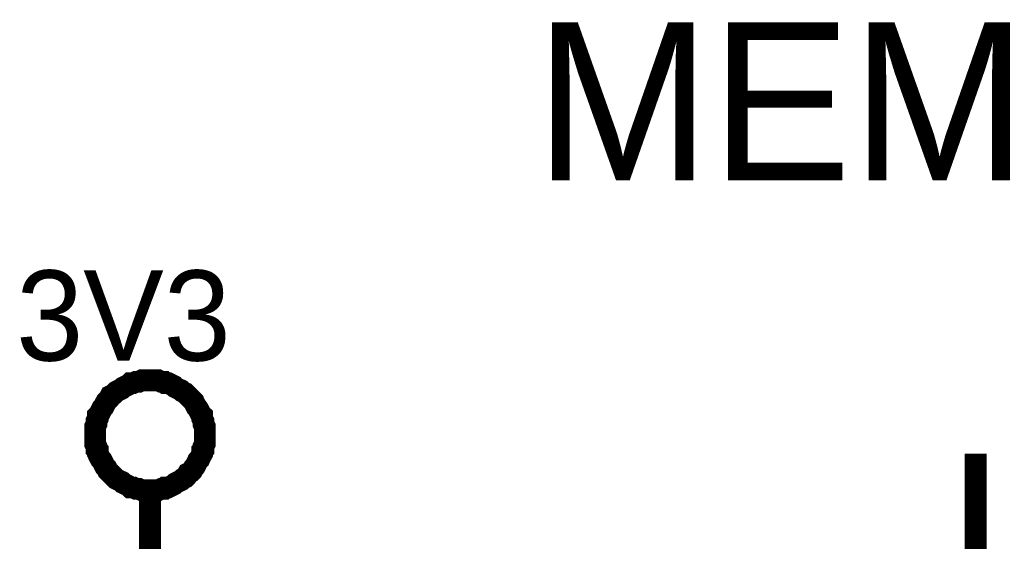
# Model space of a CAD drawing. Header units: inches. Extents: x 0 to 292, y 0 to 193.
# Tile 135 of 155: x 242 to 256, y 110 to 117. Entities that reach past the tile are written whole.
import ezdxf

# ---------------------------------------------------------------- set-up
doc = ezdxf.new("R2010")
doc.units = ezdxf.units.IN
doc.layers.add('Sheet', color=255, linetype='Continuous')

msp = doc.modelspace()

# ---------------------------------------------------------------- linework, layer by layer
at = {"layer": 'Sheet'}
for points in [[(243.313, 111.236, 0.3, 0.3, 0), (243.313, 111.275, 0.3, 0.3, 0), (243.313, 111.314, 0.3, 0.3, 0), (243.313, 111.353, 0.3, 0.3, 0), (243.332, 111.392, 0.3, 0.3, 0), (243.332, 111.431, 0.3, 0.3, 0), (243.352, 111.47, 0.3, 0.3, 0), (243.352, 111.509, 0.3, 0.3, 0), (243.371, 111.528, 0.3, 0.3, 0), (243.391, 111.567, 0.3, 0.3, 0), (243.41, 111.606, 0.3, 0.3, 0), (243.43, 111.626, 0.3, 0.3, 0), (243.449, 111.665, 0.3, 0.3, 0), (243.469, 111.704, 0.3, 0.3, 0), (243.488, 111.723, 0.3, 0.3, 0), (243.508, 111.743, 0.3, 0.3, 0), (243.527, 111.782, 0.3, 0.3, 0), (243.566, 111.801, 0.3, 0.3, 0), (243.586, 111.821, 0.3, 0.3, 0), (243.605, 111.84, 0.3, 0.3, 0), (243.644, 111.86, 0.3, 0.3, 0), (243.683, 111.879, 0.3, 0.3, 0), (243.702, 111.898, 0.3, 0.3, 0), (243.741, 111.918, 0.3, 0.3, 0), (243.78, 111.937, 0.3, 0.3, 0), (243.8, 111.957, 0.3, 0.3, 0), (243.839, 111.957, 0.3, 0.3, 0), (243.878, 111.976, 0.3, 0.3, 0), (243.917, 111.976, 0.3, 0.3, 0), (243.956, 111.996, 0.3, 0.3, 0), (243.995, 111.996, 0.3, 0.3, 0), (244.034, 111.996, 0.3, 0.3, 0), (244.073, 111.996, 0.3, 0.3, 0)], [(244.073, 111.996, 0.3, 0.3, 0), (244.073, 111.996, 0.3, 0.3, 0)], [(244.073, 111.996, 0.3, 0.3, 0), (244.112, 111.996, 0.3, 0.3, 0), (244.151, 111.996, 0.3, 0.3, 0), (244.19, 111.996, 0.3, 0.3, 0), (244.228, 111.976, 0.3, 0.3, 0), (244.267, 111.976, 0.3, 0.3, 0), (244.287, 111.957, 0.3, 0.3, 0), (244.326, 111.957, 0.3, 0.3, 0), (244.365, 111.937, 0.3, 0.3, 0), (244.404, 111.918, 0.3, 0.3, 0), (244.423, 111.898, 0.3, 0.3, 0), (244.462, 111.879, 0.3, 0.3, 0), (244.501, 111.86, 0.3, 0.3, 0), (244.521, 111.84, 0.3, 0.3, 0), (244.56, 111.821, 0.3, 0.3, 0), (244.579, 111.801, 0.3, 0.3, 0), (244.599, 111.782, 0.3, 0.3, 0), (244.638, 111.743, 0.3, 0.3, 0), (244.657, 111.723, 0.3, 0.3, 0), (244.677, 111.704, 0.3, 0.3, 0), (244.696, 111.665, 0.3, 0.3, 0), (244.716, 111.626, 0.3, 0.3, 0), (244.735, 111.606, 0.3, 0.3, 0), (244.755, 111.567, 0.3, 0.3, 0), (244.774, 111.528, 0.3, 0.3, 0), (244.794, 111.509, 0.3, 0.3, 0), (244.794, 111.47, 0.3, 0.3, 0), (244.813, 111.431, 0.3, 0.3, 0), (244.813, 111.392, 0.3, 0.3, 0), (244.832, 111.353, 0.3, 0.3, 0), (244.832, 111.314, 0.3, 0.3, 0), (244.832, 111.275, 0.3, 0.3, 0), (244.832, 111.236, 0.3, 0.3, 0)], [(244.073, 110.476, 0.3, 0.3, 0), (244.034, 110.476, 0.3, 0.3, 0), (243.995, 110.476, 0.3, 0.3, 0), (243.956, 110.476, 0.3, 0.3, 0), (243.917, 110.495, 0.3, 0.3, 0), (243.878, 110.495, 0.3, 0.3, 0), (243.839, 110.515, 0.3, 0.3, 0), (243.8, 110.515, 0.3, 0.3, 0), (243.78, 110.534, 0.3, 0.3, 0), (243.741, 110.554, 0.3, 0.3, 0), (243.702, 110.573, 0.3, 0.3, 0), (243.683, 110.593, 0.3, 0.3, 0), (243.644, 110.612, 0.3, 0.3, 0), (243.605, 110.632, 0.3, 0.3, 0), (243.586, 110.651, 0.3, 0.3, 0), (243.566, 110.671, 0.3, 0.3, 0), (243.527, 110.71, 0.3, 0.3, 0), (243.508, 110.729, 0.3, 0.3, 0), (243.488, 110.749, 0.3, 0.3, 0), (243.469, 110.787, 0.3, 0.3, 0), (243.449, 110.807, 0.3, 0.3, 0), (243.43, 110.846, 0.3, 0.3, 0), (243.41, 110.885, 0.3, 0.3, 0), (243.391, 110.904, 0.3, 0.3, 0), (243.371, 110.943, 0.3, 0.3, 0), (243.352, 110.982, 0.3, 0.3, 0), (243.352, 111.021, 0.3, 0.3, 0), (243.332, 111.041, 0.3, 0.3, 0), (243.332, 111.08, 0.3, 0.3, 0), (243.313, 111.119, 0.3, 0.3, 0), (243.313, 111.158, 0.3, 0.3, 0), (243.313, 111.197, 0.3, 0.3, 0), (243.313, 111.236, 0.3, 0.3, 0)], [(243.313, 111.236, 0.3, 0.3, 0), (243.313, 111.236, 0.3, 0.3, 0)], [(244.832, 111.236, 0.3, 0.3, 0), (244.832, 111.197, 0.3, 0.3, 0), (244.832, 111.158, 0.3, 0.3, 0), (244.832, 111.119, 0.3, 0.3, 0), (244.813, 111.08, 0.3, 0.3, 0), (244.813, 111.041, 0.3, 0.3, 0), (244.794, 111.021, 0.3, 0.3, 0), (244.794, 110.982, 0.3, 0.3, 0), (244.774, 110.943, 0.3, 0.3, 0), (244.755, 110.904, 0.3, 0.3, 0), (244.735, 110.885, 0.3, 0.3, 0), (244.716, 110.846, 0.3, 0.3, 0), (244.696, 110.807, 0.3, 0.3, 0), (244.677, 110.787, 0.3, 0.3, 0), (244.657, 110.749, 0.3, 0.3, 0), (244.638, 110.729, 0.3, 0.3, 0), (244.599, 110.71, 0.3, 0.3, 0), (244.579, 110.671, 0.3, 0.3, 0), (244.56, 110.651, 0.3, 0.3, 0), (244.521, 110.632, 0.3, 0.3, 0), (244.501, 110.612, 0.3, 0.3, 0), (244.462, 110.593, 0.3, 0.3, 0), (244.423, 110.573, 0.3, 0.3, 0), (244.404, 110.554, 0.3, 0.3, 0), (244.365, 110.534, 0.3, 0.3, 0), (244.326, 110.515, 0.3, 0.3, 0), (244.287, 110.515, 0.3, 0.3, 0), (244.267, 110.495, 0.3, 0.3, 0), (244.228, 110.495, 0.3, 0.3, 0), (244.19, 110.476, 0.3, 0.3, 0), (244.151, 110.476, 0.3, 0.3, 0), (244.112, 110.476, 0.3, 0.3, 0), (244.073, 110.476, 0.3, 0.3, 0)], [(244.832, 111.236, 0.3, 0.3, 0), (244.832, 111.236, 0.3, 0.3, 0), (244.832, 111.236, 0.3, 0.3, 0), (244.832, 111.236, 0.3, 0.3, 0), (244.832, 111.236, 0.3, 0.3, 0), (244.832, 111.236, 0.3, 0.3, 0), (244.832, 111.236, 0.3, 0.3, 0), (244.832, 111.236, 0.3, 0.3, 0), (244.832, 111.236, 0.3, 0.3, 0), (244.832, 111.236, 0.3, 0.3, 0), (244.832, 111.236, 0.3, 0.3, 0), (244.832, 111.236, 0.3, 0.3, 0), (244.832, 111.236, 0.3, 0.3, 0), (244.832, 111.236, 0.3, 0.3, 0), (244.832, 111.236, 0.3, 0.3, 0), (244.832, 111.236, 0.3, 0.3, 0), (244.832, 111.236, 0.3, 0.3, 0), (244.832, 111.236, 0.3, 0.3, 0), (244.832, 111.236, 0.3, 0.3, 0), (244.832, 111.236, 0.3, 0.3, 0), (244.832, 111.236, 0.3, 0.3, 0), (244.832, 111.236, 0.3, 0.3, 0), (244.832, 111.236, 0.3, 0.3, 0), (244.832, 111.236, 0.3, 0.3, 0), (244.832, 111.236, 0.3, 0.3, 0), (244.832, 111.236, 0.3, 0.3, 0), (244.832, 111.236, 0.3, 0.3, 0), (244.832, 111.236, 0.3, 0.3, 0), (244.832, 111.236, 0.3, 0.3, 0), (244.832, 111.236, 0.3, 0.3, 0), (244.832, 111.236, 0.3, 0.3, 0), (244.832, 111.236, 0.3, 0.3, 0), (244.832, 111.236, 0.3, 0.3, 0)], [(244.832, 111.236, 0.3, 0.3, 0), (244.832, 111.236, 0.3, 0.3, 0)], [(255.49, 106.421, 0.3, 0.3, 0), (255.49, 110.982, 0.3, 0.3, 0)], [(244.073, 109.462, 0.3, 0.3, 0), (244.073, 110.476, 0.3, 0.3, 0)]]:
    msp.add_lwpolyline(points, format="xyseb", dxfattribs=at)

# ---------------------------------------------------------------- texts
for s, height, p in [('MEMORIA', 2.183, (249.392, 114.764)), ('3V3', 1.2474, (242.222, 112.269))]:
    msp.add_text(s, height=height, dxfattribs=at).set_placement(p)

doc.saveas('drawing.dxf')
